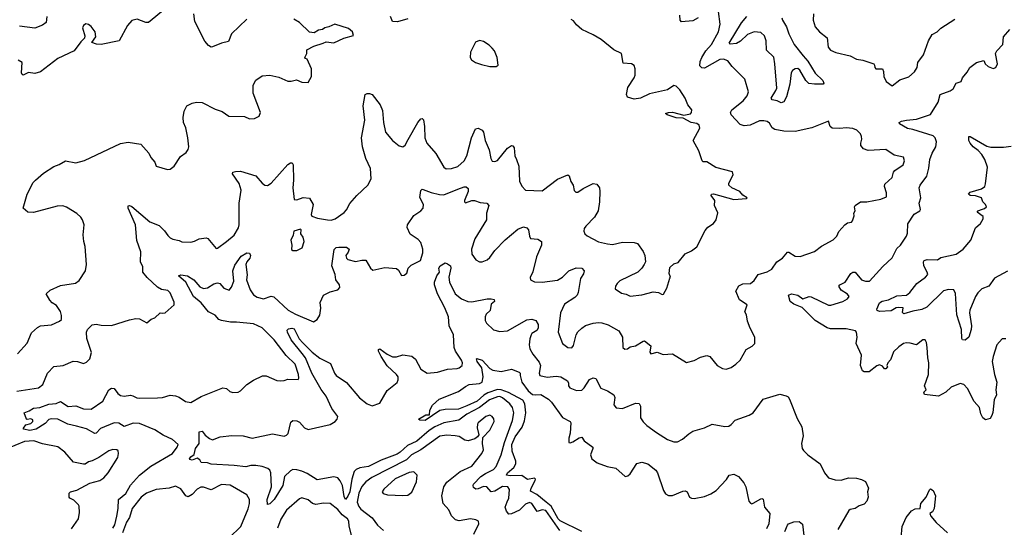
# Model space of a CAD drawing. Extents: x 2133461 to 2293071, y 753526 to 916327.
# Tile 252 of 256: x 2196717 to 2204422, y 847568 to 851540. Entities that reach past the tile are written whole.
import ezdxf

# ---------------------------------------------------------------- set-up
doc = ezdxf.new("R2010")
doc.units = 0

msp = doc.modelspace()

# ---------------------------------------------------------------- linework, layer by layer
at = {"layer": '0CON10XD'}
for points in [[(2197856.2, 851623.8), (2197725, 851516.7), (2197705, 851518), (2197635, 851542.9), (2197595, 851533.3), (2197561.2, 851495), (2197496, 851374), (2197353.4, 851346.6), (2197317.3, 851347.3), (2197281.7, 851361.7), (2197312.3, 851405), (2197306.5, 851445), (2197275, 851486.4), (2197255, 851501.1), (2197233.6, 851506.4), (2197216, 851494), (2197209.1, 851475), (2197225.3, 851414.7), (2197224.4, 851395.6), (2197195, 851366.2), (2197143.6, 851296.4), (2197014.7, 851235.3), (2196878.3, 851131.7), (2196835, 851120), (2196785, 851127.5), (2196745, 851105.7), (2196735, 851111.4), (2196730.7, 851125), (2196736.7, 851205), (2196705, 851222.5)], [(2196928.8, 851565), (2196925, 851517.5), (2196895, 851497.5), (2196835, 851473.3), (2196715, 851490)], [(2198493.8, 851545), (2198375, 851428), (2198350, 851370), (2198295, 851355.6), (2198225, 851326.9), (2198215, 851325.6), (2198195, 851337.1), (2198165, 851372.2), (2198086.9, 851525), (2198079.4, 851585)], [(2199753.8, 851546.2), (2199674.3, 851524.3), (2199635, 851526), (2199618.9, 851565)], [(2202025, 851554.2), (2201985, 851530), (2201895, 851522.5), (2201886, 851536), (2201883.1, 851575)], [(2202565, 850742), (2202539.1, 850749.1), (2202505, 850747.5), (2202434, 850715), (2202385, 850708.2), (2202355, 850721.1), (2202282.9, 850795), (2202277.8, 850815), (2202289.1, 850835), (2202377.5, 850905), (2202410.6, 850945), (2202420.8, 850975), (2202390.8, 851075), (2202292.6, 851172.6), (2202257, 851217), (2202225, 851232.1), (2202195, 851228.2), (2202075, 851161.4), (2202054.5, 851164.5), (2202040, 851180), (2202042.5, 851212.5), (2202054.8, 851245.2), (2202086.7, 851295), (2202130.7, 851345), (2202185.6, 851445), (2202198.9, 851505), (2202184.4, 851605)], [(2202681.1, 851555), (2202685.6, 851535), (2202717.1, 851485), (2202735, 851430), (2202778.4, 851345), (2202846.8, 851256.8), (2202884, 851215), (2202941.2, 851121.2), (2203002, 851065), (2203008, 851042), (2203003.3, 851036.7), (2202935, 851035.5), (2202891.7, 851041.7), (2202868.2, 851065), (2202822.7, 851145), (2202805, 851158.2), (2202785, 851156.2), (2202765, 851142.7), (2202752.4, 851125), (2202743.2, 851035), (2202717.1, 850935), (2202695, 850896.7), (2202675, 850890.6), (2202645, 850904.6), (2202605, 850912.5), (2202597.8, 850925), (2202634.7, 850985), (2202640.3, 851005), (2202626.4, 851195), (2202616.7, 851246.7), (2202561, 851301), (2202558.1, 851375), (2202545, 851413.3), (2202515, 851440), (2202465, 851445.7), (2202412.9, 851425), (2202358.3, 851371.7), (2202325, 851353.4), (2202275, 851347.5), (2202267.5, 851355), (2202365.3, 851515), (2202407.8, 851565)], [(2202928.9, 851585), (2202927.1, 851535), (2202941.9, 851485), (2202975, 851445.8), (2203035, 851396.7), (2203044.4, 851325), (2203061.2, 851301.2), (2203103.7, 851283.7), (2203215, 851258), (2203265, 851230.8), (2203315, 851222), (2203400, 851195), (2203406.7, 851185), (2203407.5, 851165), (2203416.4, 851156.4), (2203467.5, 851155), (2203476.7, 851135), (2203480, 851095), (2203495.9, 851055.9), (2203545, 851022.5)], [(2197234.2, 849694.2), (2197230, 849765), (2197218.8, 849805), (2197213.9, 849856.1), (2197220, 849935), (2197208.8, 849975), (2197196.2, 849995), (2197165, 850024), (2197083.4, 850073.4), (2197055, 850084.3), (2197009.7, 850080.3), (2196825, 850031.2), (2196780, 850035), (2196743.3, 850065), (2196775.9, 850174.1), (2196822.9, 850265), (2196839.4, 850285), (2196901.8, 850338.2), (2196985, 850392), (2197025, 850406.2), (2197075, 850435.4), (2197155, 850420), (2197225, 850439.2), (2197505, 850571.9), (2197565, 850582.5), (2197665, 850566.7), (2197726.2, 850495), (2197742.7, 850462.7), (2197773.8, 850425), (2197785, 850393.3), (2197873, 850367), (2197895, 850370), (2197926.1, 850393.9), (2197975, 850470), (2198019.5, 850500.5), (2198036.2, 850525), (2198040, 850545), (2198032.9, 850615), (2198016, 850695), (2197998.6, 850735), (2197995.8, 850775), (2198002.9, 850825), (2198023.8, 850865), (2198065, 850886), (2198100, 850895), (2198145, 850892.5), (2198245, 850840.8), (2198301.2, 850821.2), (2198354.2, 850784.2), (2198475, 850781.2), (2198515, 850763.8), (2198555, 850767.5), (2198590, 850785), (2198600, 850815), (2198544.3, 850965), (2198543.6, 851026.4), (2198565, 851068), (2198615, 851100.8), (2198675, 851105.6), (2198745, 851091.4), (2198815, 851059.2), (2198842, 851058), (2198881.7, 851068.3), (2198925, 851050), (2198975, 851047.5), (2199000, 851095), (2198998.8, 851155), (2198965, 851230), (2198952.5, 851235), (2198947.5, 851245), (2198963.3, 851275), (2198962.5, 851305), (2199017.9, 851332.1), (2199092.5, 851355), (2199115, 851367.5), (2199175, 851358), (2199254.2, 851395.8), (2199330, 851415), (2199320, 851445), (2199290.7, 851470.7), (2199183.9, 851506.1), (2199135, 851483.3), (2199105, 851476.7), (2199085, 851462.5), (2199055, 851457.5), (2199021.7, 851438.3), (2198985, 851442.5), (2198905, 851516.7), (2198862.5, 851545)], [(2201881.3, 850991.3), (2201855, 851020), (2201835, 851026.2), (2201785, 850990.8), (2201645, 850958.6), (2201575, 850925.8), (2201525, 850919.2), (2201472.7, 850932.7), (2201465.7, 850955), (2201475, 851010), (2201525, 851083.8), (2201532.9, 851105), (2201534, 851155), (2201525, 851182.5), (2201503.8, 851193.8), (2201440, 851200), (2201425.8, 851275.8), (2201365, 851303.8), (2201266.7, 851385), (2201205, 851421.4), (2201115, 851463.3), (2201075, 851500), (2201051.2, 851531.2), (2201031.6, 851541.6)], [(2203545, 851022.5), (2203605, 851070), (2203675, 851092.5), (2203718.8, 851131.2), (2203738.8, 851165), (2203746.1, 851203.9), (2203788.8, 851265), (2203827.5, 851375), (2203857.5, 851425), (2203895, 851443.8), (2203925, 851474), (2204035.5, 851544.5)], [(2204432.3, 849042.3), (2204405, 849043.3), (2204363.2, 848996.8), (2204335, 848903.3), (2204327.5, 848865), (2204343.8, 848765), (2204363.6, 848703.6), (2204354.2, 848645), (2204361.4, 848605), (2204341.4, 848565), (2204332.5, 848467.5), (2204325, 848442.5), (2204310.7, 848419.3), (2204275, 848410), (2204253.8, 848425), (2204238, 848455), (2204226.2, 848505), (2204185, 848553.3), (2204133.8, 848655), (2204105.9, 848685.9), (2204075, 848693.3), (2204006.1, 848663.9), (2203965, 848626.2), (2203905.6, 848594.4), (2203797, 848607), (2203792.5, 848625), (2203810, 848645), (2203797.5, 848675), (2203829.2, 848765), (2203830, 848855), (2203822, 848895), (2203818.8, 848975), (2203813.3, 849015), (2203802.5, 849035), (2203785, 849036.2), (2203735, 848996.2), (2203685, 849010), (2203655, 849011.2), (2203632.5, 849005), (2203595, 848981.2), (2203555, 848941.2), (2203541.2, 848905), (2203530.5, 848879.5), (2203510, 848855), (2203502.5, 848835), (2203506.4, 848823.6), (2203495, 848807.5), (2203485, 848807.5), (2203468, 848828), (2203445, 848840), (2203425, 848831.2), (2203365, 848783.3), (2203324.1, 848784.1), (2203312.5, 848792.5), (2203296, 848835), (2203303.6, 848915), (2203261.4, 849005), (2203271.2, 849055), (2203263.8, 849095), (2203256.7, 849105), (2203185, 849121.9), (2203061.7, 849121.7), (2203035, 849129.6), (2202940.9, 849185), (2202839.1, 849289.1), (2202775, 849313), (2202745.3, 849335), (2202732.9, 849385), (2202755, 849394.5), (2202805, 849383.2), (2202845, 849355.4), (2202895, 849373.1), (2202911.2, 849371.2), (2203045, 849306.9), (2203065, 849306.9), (2203158.6, 849335), (2203195, 849355.6), (2203207.3, 849375), (2203195, 849391.9), (2203143.7, 849423.7), (2203127.8, 849455), (2203134.6, 849465.4), (2203175, 849485.6), (2203220.6, 849555), (2203235, 849563.6), (2203255, 849563.5), (2203305, 849505.6), (2203335, 849492.9), (2203366.7, 849495), (2203470.3, 849609.7), (2203545, 849676.2), (2203579.3, 849750.7), (2203608.8, 849775), (2203655.8, 849845), (2203665, 849870), (2203667.3, 849942.7), (2203715, 850018.6), (2203761.2, 850045), (2203765.8, 850055), (2203754, 850105), (2203767.5, 850145), (2203756.2, 850225), (2203763.8, 850245), (2203814.4, 850315.6), (2203831.3, 850378.7), (2203838.1, 850445), (2203856.9, 850495), (2203885.6, 850545), (2203891.4, 850585), (2203880.6, 850615), (2203865, 850630.5), (2203705, 850681.6), (2203665, 850688.1), (2203601.2, 850725), (2203600, 850735), (2203616.7, 850745), (2203655.9, 850754.1), (2203735, 850761.3), (2203845, 850797.1), (2203903.1, 850895), (2203920.8, 850955), (2203996.6, 850983.4), (2204021.4, 850998.6), (2204045, 851042.5), (2204084.4, 851055.6), (2204095, 851086), (2204131.9, 851128.1), (2204151.8, 851165), (2204205, 851204.1), (2204261.2, 851221.2), (2204272.9, 851195), (2204295, 851174.3), (2204335, 851159.2), (2204354.4, 851165), (2204368.5, 851195), (2204352.5, 851275), (2204363.1, 851295), (2204409.2, 851345), (2204414.4, 851405.6)], [(2204414.4, 851405.6), (2204465, 851463.8)], [(2200445, 851172.5), (2200460, 851185), (2200453.3, 851245), (2200431.2, 851295), (2200415, 851316.2), (2200390.3, 851340.3), (2200345, 851370), (2200315, 851376.2), (2200283.3, 851365), (2200243.3, 851285), (2200242.5, 851245), (2200253.3, 851225), (2200283.3, 851205), (2200329.3, 851189.3), (2200394.6, 851174.6), (2200445, 851172.5)], [(2196695, 848632.5), (2196865, 848658.6), (2196898.6, 848685), (2196934.6, 848775.4), (2196983.2, 848826.8), (2197057, 848833), (2197135, 848868), (2197170, 848865), (2197215, 848850.8), (2197240.3, 848859.7), (2197265, 848886.7), (2197279.5, 848935), (2197240.9, 849045), (2197240, 849095), (2197246.9, 849115), (2197285, 849152.9), (2197315, 849156.9), (2197355, 849149.4), (2197435, 849147.1), (2197575, 849192), (2197625, 849202), (2197655, 849198.8), (2197711.7, 849168.3), (2197745, 849196.7), (2197775, 849207.5), (2197815, 849246.7), (2197835, 849242.5), (2197855, 849246.7), (2197925, 849310), (2197925, 849330), (2197895, 849403.3), (2197875, 849420), (2197825, 849430), (2197795.9, 849445.9), (2197715, 849521.9), (2197681.4, 849565), (2197680.8, 849605), (2197662, 849645), (2197665.7, 849724.3), (2197632.9, 849812.9), (2197622.2, 849935), (2197565.6, 850065), (2197565.8, 850084.2), (2197575, 850086.7), (2197595, 850077.3), (2197735, 849958.2), (2197808.5, 849928.5), (2197848.8, 849888.8), (2197875, 849852), (2197895, 849832), (2197915, 849822), (2197965, 849812.5), (2197985, 849802.5), (2198055, 849800), (2198085, 849806.7), (2198120, 849825), (2198175, 849833.8), (2198187.7, 849827.7), (2198255, 849750), (2198265, 849751.2), (2198336.2, 849803.8), (2198394.2, 849855), (2198429.1, 849910.9), (2198434.2, 849935), (2198433, 850103), (2198449.5, 850205), (2198435, 850258), (2198381.2, 850335), (2198383.9, 850346.1), (2198405, 850351.2), (2198445.5, 850355.5), (2198565, 850317.1), (2198615, 850261.2), (2198636.1, 850246.1), (2198655, 850243.8), (2198685, 850262), (2198815, 850407.5), (2198835, 850419.2), (2198849.2, 850419.2), (2198857.5, 850405), (2198860, 850285), (2198854.4, 850225), (2198863.3, 850133.3), (2198885, 850131.2), (2198935, 850148.6), (2198985, 850143.3), (2199013.3, 850095), (2198997.5, 850015), (2199003.6, 850003.6), (2199046, 849986), (2199125.9, 849974.1), (2199155, 849972.5), (2199185, 849982), (2199255, 850030), (2199275, 850053.3), (2199298.9, 850101.1), (2199355.5, 850164.5), (2199440.8, 850245), (2199465.8, 850295), (2199461.1, 850375), (2199426.5, 850455), (2199400, 850545), (2199390.9, 850615), (2199416.7, 850755), (2199403.3, 850865), (2199420, 850955), (2199435, 850962.5), (2199455, 850962.5), (2199473.6, 850953.6), (2199536.2, 850875), (2199555, 850830), (2199563.1, 850735), (2199579.5, 850659.5), (2199634, 850595), (2199685, 850554), (2199715, 850546.2), (2199732.3, 850557.7), (2199756.6, 850603.4), (2199833.4, 850736.6), (2199855, 850763.3), (2199866.1, 850766.1), (2199875.8, 850755.8), (2199884.5, 850704.5), (2199886.2, 850615), (2199902.1, 850575), (2199973.6, 850493.6), (2200035, 850385.8), (2200055, 850374.2), (2200095, 850375.6), (2200145, 850390.5), (2200195.5, 850435), (2200216.2, 850475), (2200251.5, 850615), (2200284.3, 850685), (2200305, 850690), (2200335, 850675.8), (2200345, 850660), (2200358.9, 850595), (2200390.6, 850520.6), (2200403, 850453), (2200415, 850433.3), (2200435, 850431.2), (2200455, 850438.8), (2200535, 850535.8), (2200565, 850556.2), (2200575, 850553.3), (2200587, 850537), (2200591.4, 850475), (2200604.2, 850445), (2200621.4, 850395), (2200627.3, 850277.3), (2200645, 850236.7), (2200675, 850206.2), (2200805, 850202), (2200925, 850292.5), (2201005, 850326.2), (2201017, 850317), (2201030, 850275), (2201048, 850245), (2201055, 850202.5), (2201069.5, 850189.5), (2201085, 850190), (2201125, 850219.2), (2201205, 850258), (2201234.1, 850254.1), (2201252.5, 850225), (2201255.6, 850195), (2201253.3, 850115), (2201243.1, 850045), (2201215.6, 849995), (2201146, 849925), (2201134, 849905), (2201130, 849885), (2201140, 849865), (2201157.7, 849847.7), (2201245, 849801.2), (2201315.6, 849785.6), (2201355, 849781.9), (2201435, 849800), (2201525, 849796), (2201551.7, 849788.3), (2201596.1, 849726.1), (2201607.5, 849695), (2201612.5, 849645), (2201603.3, 849625), (2201583.8, 849595), (2201553.3, 849565), (2201413.2, 849496.8), (2201391.2, 849475), (2201380, 849455), (2201377.5, 849435), (2201425, 849400), (2201462.3, 849392.3), (2201495, 849376), (2201585, 849387.5), (2201675, 849410.8), (2201715.7, 849405.7), (2201745, 849390), (2201755, 849393.3), (2201781.7, 849438.3), (2201803, 849517), (2201810, 849525), (2201800, 849555), (2201805, 849600), (2201835, 849630), (2201869.3, 849640.7), (2201925, 849707.5), (2201975, 849732.5), (2202015, 849763.8), (2202079.8, 849890.2), (2202102.5, 849917.5), (2202145, 849945.6), (2202166.4, 849975), (2202178.8, 850028.8), (2202154, 850085), (2202156.2, 850125), (2202126.7, 850165), (2202130, 850175), (2202145, 850176.5), (2202305.8, 850134.2), (2202405, 850140), (2202410, 850145), (2202375, 850167.5), (2202352.5, 850195), (2202290, 850225), (2202266.7, 850245), (2202265, 850260), (2202300, 850325), (2202295, 850350), (2202165, 850383.3), (2202095, 850426.7), (2202065, 850427.5), (2202057.5, 850435), (2202030, 850515), (2201986.7, 850595), (2202038.6, 850691.4), (2202033.6, 850715), (2202015, 850728), (2201970, 850735), (2201908.2, 850768.2), (2201855, 850772.5), (2201784.2, 850795), (2201770, 850805), (2201792.5, 850815), (2201825, 850815.4), (2201915, 850792.9), (2201965, 850804), (2201973.3, 850815), (2201976.7, 850835), (2201946, 850875), (2201924.2, 850925), (2201881.3, 850991.3)], [(2197445, 847561.5), (2197462.2, 847587.8), (2197475.8, 847655), (2197488.4, 847715), (2197490.8, 847785), (2197546.9, 847833.1), (2197583.4, 847896.6), (2197654, 847976), (2197742.6, 848047.4), (2197911.5, 848145), (2197949.4, 848195), (2197955.5, 848215.5), (2197911.1, 848255), (2197839.7, 848289.7), (2197775, 848331.6), (2197655, 848381.4), (2197605, 848382.1), (2197535, 848357.5), (2197492.5, 848382.5), (2197455, 848385.4), (2197350.1, 848339.9), (2197315, 848304.3), (2197305, 848302.5), (2197238.7, 848338.7), (2197159.9, 848359.9), (2197092.5, 848375), (2197015.3, 848415.3), (2196965, 848417.8), (2196945, 848412.3), (2196915, 848379.2), (2196845, 848334.8), (2196795, 848325.9), (2196747.5, 848335), (2196745.8, 848345), (2196765, 848368.6), (2196805, 848381.1), (2196820.6, 848395), (2196818.5, 848408.5), (2196805, 848417.1), (2196775, 848411.2), (2196770, 848415), (2196752.5, 848465), (2196790.7, 848479.3), (2196825, 848501.1), (2196875, 848506.6), (2196945, 848530.3), (2197002.8, 848537.2), (2197035, 848552.9), (2197095, 848513.8), (2197155, 848518.2), (2197216.2, 848496.2), (2197275, 848491.2), (2197366.1, 848553.9), (2197415, 848643.8), (2197435, 848658), (2197455, 848653.8), (2197484.3, 848615), (2197505, 848600), (2197535, 848593.8), (2197582.5, 848602.5), (2197602.9, 848597.1), (2197632, 848582), (2197655, 848579.1), (2197795, 848580.8), (2197835.3, 848584.7), (2197895, 848601.4), (2197935, 848596.9), (2197965, 848587.1), (2198015, 848552.5), (2198055, 848544), (2198137.3, 848592.7), (2198305, 848658.8), (2198335, 848653.3), (2198361.7, 848631.7), (2198383.9, 848623.9), (2198425, 848626.2), (2198445, 848636.7), (2198494.6, 848685.4), (2198545, 848718.1), (2198617, 848753), (2198644.2, 848754.2), (2198727.9, 848717.9), (2198755, 848713.1), (2198785, 848715.7), (2198815, 848726.9), (2198895, 848723.8), (2198902, 848735), (2198899.1, 848765), (2198872.5, 848845), (2198802.6, 848912.6), (2198707.9, 849035), (2198615, 849128.9), (2198545, 849160.7), (2198414, 849174), (2198365, 849172.8), (2198295, 849185.5), (2198275.8, 849195), (2198245, 849226.9), (2198195, 849254.4), (2198137.3, 849325), (2198078, 849375), (2198016.2, 849486.2), (2197958.6, 849535), (2197976.9, 849543.1), (2198030.6, 849535), (2198079.6, 849505), (2198125, 849449.5), (2198155, 849435.7), (2198185, 849441.9), (2198235.7, 849474.3), (2198265, 849480), (2198282.5, 849475), (2198315, 849440), (2198355, 849422.5), (2198375, 849447.5), (2198392.2, 849495), (2198385.4, 849575), (2198400.1, 849619.9), (2198450.6, 849689.4), (2198495.3, 849714.7), (2198515, 849711.9), (2198522.8, 849695), (2198517.4, 849675), (2198494.6, 849645), (2198487.5, 849625), (2198495.4, 849544.6), (2198492.1, 849505), (2198520.4, 849425), (2198547.4, 849387.4), (2198575, 849368.9), (2198624.5, 849354.5), (2198683.4, 849376.6), (2198705, 849371.9), (2198818, 849268), (2198874, 849235), (2199015, 849176.2), (2199045.7, 849194.3), (2199065, 849227.5), (2199073.8, 849283.8), (2199067, 849327), (2199095, 849383.3), (2199145, 849410), (2199205, 849425.8), (2199221.1, 849445), (2199218.5, 849465), (2199190.8, 849505), (2199184.2, 849545), (2199158.9, 849615), (2199178.7, 849741.3), (2199193.6, 849756.4), (2199215, 849761.1), (2199275, 849761.1), (2199294.3, 849745), (2199287.9, 849722.1), (2199268.8, 849695), (2199274.3, 849674.3), (2199285, 849663.3), (2199345, 849648), (2199395, 849658), (2199425, 849657.5), (2199462.5, 849595), (2199480.7, 849580.7), (2199575, 849600), (2199665, 849593.3), (2199680.7, 849580.7), (2199705, 849537.5), (2199725, 849541.2), (2199745, 849556.7), (2199757.5, 849595), (2199779.7, 849620.3), (2199852, 849655), (2199871.8, 849715), (2199872.1, 849745), (2199855, 849797.5), (2199835, 849820.6), (2199771.4, 849861.4), (2199747.8, 849915), (2199751.9, 849935), (2199800.9, 850009.1), (2199855, 850043.3), (2199874, 850066), (2199876, 850095), (2199848.9, 850148.9), (2199855, 850203.3), (2199865, 850213.8), (2199875, 850212.5), (2199937.7, 850187.7), (2200001.9, 850171.9), (2200035, 850170), (2200145.3, 850214.7), (2200195, 850233.1), (2200210.8, 850230.8), (2200225, 850220), (2200227.1, 850195), (2200197.1, 850125), (2200196.2, 850115), (2200205, 850106.2), (2200255, 850124.3), (2200275.8, 850125.8), (2200319.7, 850109.7), (2200373.2, 850103.2), (2200386.9, 850086.9), (2200369.4, 850025), (2200370.4, 849975), (2200278.9, 849825), (2200252.5, 849745), (2200256, 849705), (2200285, 849660), (2200315, 849644.2), (2200335, 849644), (2200375, 849661.4), (2200395, 849678.6), (2200435.5, 849735), (2200515, 849816.2), (2200615, 849901.5), (2200659.1, 849919.1), (2200685, 849912.5), (2200699.2, 849895), (2200706.2, 849845), (2200715, 849827.5), (2200772.3, 849822.3), (2200800, 849805), (2200799.2, 849775), (2200760.8, 849685), (2200731.8, 849568.2), (2200711.7, 849521.7), (2200714.1, 849504.1), (2200745, 849490), (2200805, 849485.7), (2200925, 849501.4), (2200964, 849525), (2201015, 849574.4), (2201072.5, 849597.5), (2201115, 849596.9), (2201132.5, 849575), (2201128.5, 849551.5), (2201104.4, 849515), (2201087.9, 849405), (2201079.5, 849385), (2201061.4, 849365), (2200980, 849315), (2200947.5, 849245), (2200931.4, 849095), (2200965, 849006.7), (2201005, 848973.8), (2201038.3, 848971.7), (2201050.5, 848989.5), (2201070.5, 849075), (2201083.6, 849096.4), (2201114.3, 849125.7), (2201145, 849146), (2201203.3, 849165), (2201245, 849170.5), (2201272.9, 849167.1), (2201322.6, 849152.6), (2201405.8, 849105), (2201432.9, 849055), (2201436.1, 848976.1), (2201452.5, 848962.5), (2201472.5, 848965), (2201495, 848980), (2201535, 848987.3), (2201595, 849025.6), (2201605, 849026), (2201655, 848987.5), (2201648.8, 848938.8), (2201655, 848926.7), (2201705, 848938), (2201751.2, 848921.2), (2201825.7, 848925.7), (2201935, 848856.7), (2201995, 848873.8), (2202045, 848900), (2202095, 848912.5), (2202117.5, 848905), (2202175, 848833.3), (2202215, 848811.2), (2202245, 848806), (2202285, 848817.5), (2202321.2, 848845), (2202354.1, 848875.9), (2202400.5, 848959.5), (2202447.5, 848985), (2202470, 849005), (2202470, 849055), (2202433.1, 849125), (2202411.9, 849181.9), (2202405, 849230), (2202392, 849255), (2202408.8, 849308.8), (2202349.1, 849349.1), (2202320.8, 849415), (2202345, 849456.5), (2202375, 849473.1), (2202435, 849475.7), (2202465, 849500), (2202495, 849545.6), (2202565, 849567.1), (2202603.1, 849586.9), (2202641.4, 849645), (2202685, 849674), (2202725, 849722), (2202735, 849722), (2202785, 849688.6), (2202825, 849687.1), (2202935, 849727.1), (2202991.9, 849768.1), (2203082.6, 849817.4), (2203112, 849845), (2203127.7, 849882.3), (2203174.3, 849935.7), (2203195, 849950), (2203225, 849956.7), (2203234.1, 849965.9), (2203246, 850005), (2203243.8, 850025), (2203253.8, 850045), (2203248.8, 850075), (2203253.8, 850085), (2203295, 850114.6), (2203346.1, 850113.9), (2203455, 850135.8), (2203498.9, 850155), (2203498.9, 850185), (2203483.1, 850235), (2203486.7, 850253.3), (2203544, 850305), (2203554.4, 850345.6), (2203565, 850361.2), (2203630, 850405), (2203640, 850435), (2203633, 850463), (2203560.5, 850480.5), (2203495, 850523.3), (2203355, 850516.7), (2203318.8, 850528.8), (2203299.4, 850555), (2203298.1, 850575), (2203306.9, 850605), (2203304, 850625), (2203295, 850647.5), (2203267.5, 850675), (2203235, 850688), (2203185, 850693.3), (2203135, 850687.5), (2203075, 850690), (2203058, 850705), (2203045, 850746.7), (2202915, 850692.9), (2202785, 850666.2), (2202695, 850668.1), (2202625, 850681.1), (2202604.3, 850695), (2202585, 850731.2), (2202565, 850742)], [(2204446.6, 849573.4), (2204345, 849518.6), (2204299.2, 849455), (2204246.7, 849435), (2204215, 849404), (2204195, 849373.8), (2204153, 849267), (2204150, 849245), (2204164.1, 849145), (2204161.7, 849115), (2204145.2, 849054.8), (2204115, 849031.5), (2204095, 849034.4), (2204088.9, 849045), (2204087.8, 849115), (2204050.1, 849230.1), (2204038.6, 849398.6), (2204025.7, 849425.7), (2203985, 849429.1), (2203945, 849418.5), (2203815, 849289.5), (2203776.5, 849273.5), (2203705, 849260), (2203635, 849238.5), (2203625, 849250), (2203630.8, 849285), (2203595, 849289), (2203575, 849284.7), (2203535, 849262.3), (2203445, 849256.2), (2203426.2, 849265), (2203423.5, 849275), (2203445, 849323.3), (2203465, 849336.8), (2203515, 849348.3), (2203581.3, 849378.7), (2203655, 849385.3), (2203683.3, 849405), (2203737.3, 849475), (2203805.4, 849525), (2203821.8, 849545), (2203818.7, 849565), (2203792.9, 849615), (2203788.8, 849645), (2203795, 849656), (2203816.8, 849663.2), (2203897.9, 849662.1), (2203925, 849678), (2204045, 849705.6), (2204098.6, 849745), (2204159.2, 849815), (2204195, 849910), (2204235.9, 849944.1), (2204257, 849983), (2204255, 850000), (2204210, 850035), (2204217.5, 850045), (2204235, 850052), (2204267.1, 850062.9), (2204282.5, 850075), (2204273.3, 850095), (2204254, 850115), (2204244, 850145), (2204195, 850162.1), (2204155, 850164.6), (2204140.6, 850175), (2204155, 850191.5), (2204242.6, 850217.4), (2204268.2, 850235), (2204275.4, 850255), (2204290, 850385), (2204269.2, 850445), (2204245, 850486.2), (2204216.4, 850516.4), (2204177.1, 850545), (2204153.1, 850575), (2204144.1, 850595.9), (2204143.8, 850626.2), (2204155, 850626.2), (2204285, 850549.4), (2204315, 850541.2), (2204415, 850541.8), (2204475, 850550.5)], [(2198885, 849733.3), (2198926.7, 849755), (2198943.8, 849805), (2198935, 849837.5), (2198917.5, 849865), (2198920, 849895), (2198915, 849900), (2198862.5, 849885), (2198857, 849853), (2198837.5, 849815), (2198847.5, 849775), (2198843, 849743), (2198853.6, 849733.6), (2198885, 849733.3)], [(2196700, 848925), (2196775, 849008.8), (2196809.7, 849090.3), (2196855, 849131.2), (2196880, 849145), (2196966.4, 849153.6), (2197028.3, 849181.7), (2197042.5, 849195), (2197044, 849225), (2197037, 849257), (2197005, 849302.5), (2196970, 849325), (2196951.2, 849345), (2196923.3, 849395), (2196955.8, 849424.2), (2197035, 849460), (2197152.3, 849477.7), (2197181.2, 849498.8), (2197232, 849575), (2197240, 849625), (2197234.2, 849694.2)], [(2198202.6, 848262.6), (2198225, 848252.5), (2198285, 848275.5), (2198377, 848287), (2198465, 848283.6), (2198535, 848266.2), (2198695, 848300.6), (2198785, 848282.2), (2198805, 848289.4), (2198817.8, 848302.2), (2198838.3, 848391.7), (2198855, 848403.3), (2198885, 848400), (2198905, 848390.8), (2198945, 848346), (2198975, 848334.2), (2199146.8, 848373.2), (2199185, 848396.2), (2199200.8, 848415), (2199207.1, 848435), (2199158.3, 848498.3), (2199115.3, 848595), (2199075, 848646.2), (2199002.4, 848775), (2198954, 848894), (2198926.8, 848926.8), (2198841.6, 849035), (2198811.8, 849095), (2198810.7, 849109.3), (2198820.2, 849119.8), (2198845, 849126.5), (2198865, 849120.3), (2198904, 849044), (2198931.7, 849011.7), (2199005, 848939.7), (2199065, 848890.9), (2199149.7, 848849.7), (2199180, 848775), (2199194.4, 848755), (2199275, 848702.2), (2199375, 848580), (2199435, 848534.2), (2199475, 848518), (2199535, 848540), (2199591.7, 848638.3), (2199669.8, 848700.2), (2199679.3, 848720.7), (2199677.3, 848745), (2199666.4, 848765), (2199592, 848832), (2199545, 848904.3), (2199523.5, 848945), (2199525, 848960), (2199535, 848964), (2199592.5, 848922.5), (2199635, 848902.7), (2199665, 848901.5), (2199715, 848916.4), (2199786.1, 848906.1), (2199814.6, 848884.6), (2199855, 848804.3), (2199905, 848774.4), (2199985, 848781.4), (2200064.2, 848805.8), (2200139.7, 848810.3), (2200156.2, 848815), (2200179.2, 848835), (2200181.9, 848855), (2200174.5, 848875), (2200127.1, 848945), (2200115.8, 848975), (2200110.3, 849075), (2200076.6, 849145), (2200072.6, 849215), (2200043.4, 849285), (2199985.3, 849395), (2199963.3, 849465), (2199963.1, 849485), (2199979.6, 849535), (2200001.8, 849565), (2199997.8, 849595), (2200007.8, 849615), (2200045, 849636.5), (2200065, 849630.8), (2200086.8, 849615), (2200091.6, 849595), (2200075.3, 849525), (2200081.2, 849485), (2200124.6, 849395), (2200174.2, 849355), (2200223.8, 849335), (2200255, 849331.6), (2200375, 849356.4), (2200406.8, 849356.8), (2200430, 849350), (2200431.2, 849335), (2200406.5, 849313.5), (2200399.3, 849265), (2200365.8, 849235), (2200358, 849215), (2200360, 849185), (2200368.8, 849165), (2200425, 849114), (2200475, 849099.2), (2200535, 849104.3), (2200685, 849191.1), (2200725, 849196.3), (2200755.4, 849185.4), (2200774.8, 849155), (2200774.4, 849125), (2200762.9, 849107.1), (2200725.5, 849085), (2200718.8, 849075), (2200707.6, 849042.4), (2200703.6, 848995), (2200709.5, 848965), (2200732.1, 848922.1), (2200780.7, 848860.7), (2200791.4, 848835), (2200782.2, 848775), (2200788, 848755), (2200845, 848741.9), (2200915, 848750.9), (2200950.8, 848745), (2201003.4, 848713.4), (2201012.5, 848695), (2201011.4, 848675), (2201020.6, 848660.6), (2201075, 848638.9), (2201115, 848640), (2201135, 848658.6), (2201175.7, 848725), (2201205, 848736.7), (2201225, 848732.9), (2201265, 848655.7), (2201316.7, 848636.7), (2201366.7, 848605), (2201373.2, 848583.2), (2201365.5, 848525.5), (2201383.4, 848503.4), (2201435, 848496.9), (2201535, 848540), (2201565, 848536), (2201575.5, 848515), (2201575.7, 848425.7), (2201594.5, 848394.5), (2201625, 848364.2), (2201698.7, 848308.7), (2201785, 848254.4), (2201835, 848237.1), (2201865, 848237.5), (2201903, 848257), (2201951.7, 848298.3), (2201985, 848321.2), (2202075, 848346.2), (2202135, 848376.2), (2202234.1, 848355.9), (2202265, 848359.2), (2202285, 848371.2), (2202315, 848406.7), (2202425, 848446.2), (2202457.5, 848465), (2202535, 848571.2), (2202665, 848610), (2202715, 848598), (2202729.7, 848589.7), (2202741.2, 848571.2), (2202800, 848420), (2202837.5, 848355), (2202848, 848285), (2202834, 848225), (2202840, 848185), (2202849.7, 848169.7), (2202883.8, 848135), (2202980, 848065), (2203014.2, 847995), (2203044.5, 847954.5), (2203098.3, 847938.3), (2203145, 847938.1), (2203175, 847947.1), (2203205, 847955.6), (2203265, 847952), (2203305, 847942), (2203335.6, 847925.6), (2203358.8, 847875), (2203350.6, 847845), (2203355.6, 847805), (2203345, 847773.8), (2203325, 847748.8), (2203285, 847736.2), (2203255, 847715.7), (2203215, 847708.6), (2203205, 847699.2), (2203118.2, 847551.8)], [(2200836, 847765), (2200763.5, 847823.5), (2200715, 847850.8), (2200719.5, 847875), (2200751.4, 847935), (2200752.5, 847945), (2200745, 847953.1), (2200691.1, 847941.1), (2200645, 847973.7), (2200555, 847970.5), (2200525.9, 847975.9), (2200534.6, 847995), (2200583.2, 848036.8), (2200599.6, 848065), (2200600, 848085), (2200571.6, 848165), (2200567.7, 848215), (2200594.5, 848275), (2200648.1, 848351.9), (2200667.6, 848402.4), (2200676.2, 848465), (2200669.3, 848535), (2200655, 848562.7), (2200542.2, 848622.2), (2200485, 848642.9), (2200455, 848645.2), (2200379.1, 848620.9), (2200348.3, 848601.7), (2200297.1, 848555), (2200215, 848517.9), (2200151.7, 848491.7), (2200045, 848489.4), (2200005, 848480.8), (2199890, 848405), (2199847, 848407), (2199837.5, 848415), (2199895, 848448), (2199922.5, 848447.5), (2199926.2, 848485), (2199946.4, 848523.6), (2199998, 848572), (2200149.5, 848630.5), (2200205, 848671.1), (2200235, 848685.5), (2200315, 848693.3), (2200336.1, 848703.9), (2200344.6, 848744.6), (2200332.1, 848815), (2200295.7, 848865), (2200290, 848885), (2200295, 848890), (2200336.1, 848876.1), (2200395, 848811.2), (2200417.9, 848797.9), (2200485, 848786.9), (2200565, 848806.7), (2200625, 848781.2), (2200633.3, 848775), (2200632, 848755), (2200647.1, 848705), (2200695.8, 848635.8), (2200728.5, 848608.5), (2200755, 848604.1), (2200795, 848607.9), (2200855, 848569.4), (2200878.3, 848548.3), (2200965, 848427.1), (2201023.3, 848395), (2201028.8, 848385), (2201024.1, 848304.1), (2201012.9, 848265), (2201015, 848232.5), (2201025, 848228.8), (2201045, 848236.9), (2201095, 848267.8), (2201115, 848273.8), (2201134, 848245), (2201200.8, 848195), (2201202.5, 848185), (2201182.5, 848135), (2201194.5, 848104.5), (2201235, 848072.9), (2201315, 848044.3), (2201380.3, 848030.3), (2201455, 847966.2), (2201475, 847970.8), (2201495, 847986), (2201545, 848067.1), (2201585, 848078.1), (2201633.3, 848065), (2201693.8, 848015), (2201708.8, 847995), (2201754.3, 847855), (2201771.1, 847831.1), (2201795, 847815.7), (2201825, 847815.7), (2201905, 847850.6), (2201925, 847853.1), (2201939.2, 847845), (2201958.8, 847805), (2201975, 847796), (2201995, 847794.2), (2202075, 847808), (2202125, 847829.2), (2202166.2, 847855), (2202248.3, 847941.7), (2202268.8, 847975), (2202305, 847984.2), (2202341.2, 847965), (2202383.8, 847915), (2202398, 847885), (2202423, 847773), (2202435, 847756.7), (2202445, 847752), (2202455, 847756), (2202515, 847791.2), (2202525, 847793.8), (2202535, 847787.5), (2202545, 847726.2), (2202588, 847675), (2202578, 847595), (2202561.2, 847555)], [(2200943.8, 847543.8), (2200835, 847699.7), (2200805, 847705.2), (2200765, 847691.8), (2200725, 847754.5), (2200705, 847763.3), (2200675, 847749.2), (2200628.4, 847701.6), (2200565, 847672.5), (2200545, 847671.1), (2200525.6, 847695), (2200514.5, 847724.5), (2200532.4, 847767.6), (2200543, 847795), (2200550, 847865), (2200537.5, 847885), (2200495, 847887.7), (2200435, 847851.9), (2200405, 847844.6), (2200371.2, 847885), (2200345, 847887.3), (2200305, 847869.6), (2200285, 847867.1), (2200268.6, 847878.6), (2200264.2, 847895), (2200267.1, 847905), (2200326.1, 847965), (2200360.4, 847989.6), (2200425, 848020.9), (2200445.3, 848045), (2200485, 848136), (2200509.2, 848230.8), (2200572.2, 848405), (2200583.1, 848465), (2200572.8, 848505), (2200552, 848535), (2200495, 848582.2), (2200475, 848590.5), (2200455, 848588.4), (2200392.4, 848565), (2200315, 848506.2), (2200215, 848454.1), (2200175, 848422.9), (2200152.8, 848407.2), (2200035, 848385.6), (2199965, 848354.1), (2199920.8, 848325), (2199825, 848242.3), (2199750.6, 848209.4), (2199694.9, 848155.1), (2199670.2, 848139.8), (2199545, 848093.7), (2199445, 848043), (2199377.6, 848032.4), (2199348.8, 848021.2), (2199334.8, 848005.2), (2199314.5, 847945.5), (2199299.8, 847845), (2199285, 847811.1), (2199265, 847786.7), (2199255, 847810), (2199241.7, 847895), (2199225, 847932.7), (2199205, 847956), (2199175, 847963.8), (2199045, 847939.4), (2198965, 847988.6), (2198925, 848008.1), (2198885, 848018.6), (2198855, 848019.5), (2198835, 848010.2), (2198789.7, 847965), (2198775, 847895.7), (2198706.9, 847785), (2198675, 847750.8), (2198656, 847746), (2198652.7, 847785), (2198686.7, 847885), (2198681.1, 847995), (2198674.2, 848015), (2198657.6, 848027.6), (2198613.3, 848045), (2198565, 848051.5), (2198525, 848050.7), (2198485, 848041.5), (2198395, 848052.4), (2198215, 848061.4), (2198185, 848073.1), (2198136.4, 848076.4), (2198126.7, 848095), (2198105, 848110), (2198066.1, 848093.9), (2198048.8, 848098.8), (2198046.2, 848105), (2198055, 848120), (2198083, 848137), (2198093.5, 848185), (2198122, 848225), (2198120, 848315), (2198145, 848319.4), (2198168.9, 848288.9), (2198202.6, 848262.6)], [(2200270, 847515), (2200309.7, 847595), (2200306.9, 847615), (2200285, 847626.7), (2200245, 847633.3), (2200155, 847617.8), (2200126.4, 847626.4), (2200096.8, 847656.8), (2200074.3, 847705), (2200029.4, 847755), (2200020.6, 847815), (2200036.7, 847885), (2200059.3, 847920.7), (2200162.5, 848005), (2200255, 848045.7), (2200333.1, 848145), (2200345.6, 848175), (2200337.5, 848225), (2200340.5, 848269.5), (2200395, 848328), (2200430, 848395), (2200427.6, 848417.6), (2200413.8, 848435), (2200395, 848445.6), (2200365, 848435.6), (2200304, 848385), (2200298, 848375), (2200297.7, 848347.7), (2200309.3, 848290.7), (2200300, 848275), (2200279.1, 848260.9), (2200225, 848244.3), (2200200.2, 848250.2), (2200155, 848277.8), (2200124.7, 848284.7), (2200060.2, 848289.8), (2200005, 848280.4), (2199855, 848174.8), (2199783.8, 848136.2), (2199743.2, 848096.8), (2199471.2, 847958.8), (2199425.4, 847925), (2199393.5, 847886.5), (2199370.5, 847835), (2199357.1, 847765), (2199369.9, 847729.9), (2199385, 847710.4), (2199475, 847642.2), (2199516.9, 847585), (2199563, 847543)], [(2197123.1, 847555), (2197175.8, 847635), (2197185.8, 847685), (2197182.3, 847732.3), (2197176.7, 847745), (2197139.4, 847779.4), (2197110, 847795), (2197103.3, 847805), (2197102.5, 847835), (2197115, 847846.7), (2197165, 847858), (2197265, 847914), (2197344.4, 847935.6), (2197376, 847955), (2197410, 847995), (2197483.8, 848115), (2197488.8, 848145), (2197486.2, 848166.2), (2197477.5, 848175), (2197445, 848178), (2197415, 848165.8), (2197337, 848113), (2197285, 848088), (2197255, 848081.2), (2197227.7, 848062.3), (2197215, 848061.2), (2197136.8, 848076.8), (2197070, 848155), (2197015, 848197.5), (2196895, 848222.5), (2196827.5, 848245), (2196755, 848239.1), (2196602.3, 848177.7)], [(2199715, 847817.1), (2199755, 847820.8), (2199786.3, 847843.7), (2199822.9, 847925), (2199826, 847975), (2199802, 848002), (2199765, 847996.5), (2199655, 847946.5), (2199565, 847866), (2199554, 847845), (2199561.9, 847831.9), (2199595, 847822.9), (2199715, 847817.1)], [(2198356.9, 847485), (2198447.7, 847575), (2198505, 847713.8), (2198515.5, 847755), (2198515.4, 847785.4), (2198495, 847822.5), (2198362.5, 847897.5), (2198295, 847903.1), (2198215, 847860.6), (2198155, 847881.4), (2198135, 847881.9), (2198105, 847865.6), (2198065.3, 847824.7), (2198035, 847805.5), (2198015.7, 847815), (2197978.8, 847868.8), (2197935, 847890.4), (2197885, 847874.7), (2197785, 847864), (2197707.9, 847835), (2197666.6, 847805), (2197595.8, 847715), (2197576.4, 847645), (2197551.3, 847608.7), (2197520.8, 847525)], [(2203614.3, 847485), (2203621.1, 847575), (2203652.7, 847645), (2203695, 847696.9), (2203725, 847711.9), (2203762.5, 847715), (2203768.5, 847755), (2203810.5, 847805), (2203835, 847860), (2203845, 847870), (2203865, 847856.7), (2203882.5, 847815), (2203873.3, 847715), (2203860.3, 847689.7), (2203840, 847675), (2203846.2, 847655), (2203888, 847605), (2203976.2, 847525)], [(2199316.5, 847495), (2199296, 847576), (2199292.8, 847615), (2199281.9, 847635), (2199239.4, 847665), (2199205, 847706.2), (2199145, 847753.5), (2199095, 847756.5), (2199035, 847745.5), (2199009.2, 847755), (2198975, 847781.9), (2198925, 847798), (2198905, 847790), (2198805, 847701.4), (2198759.3, 847630.7), (2198735, 847561.1)], [(2201115.3, 847535), (2200945, 847618.4), (2200930, 847635), (2200875, 847734.5), (2200836, 847765)], [(2202703.8, 847535), (2202723.8, 847585), (2202733.3, 847595), (2202775, 847610), (2202815, 847613.3), (2202841.7, 847591.7), (2202853.1, 847505)]]:
    msp.add_lwpolyline(points, dxfattribs=at)

doc.saveas('drawing.dxf')
